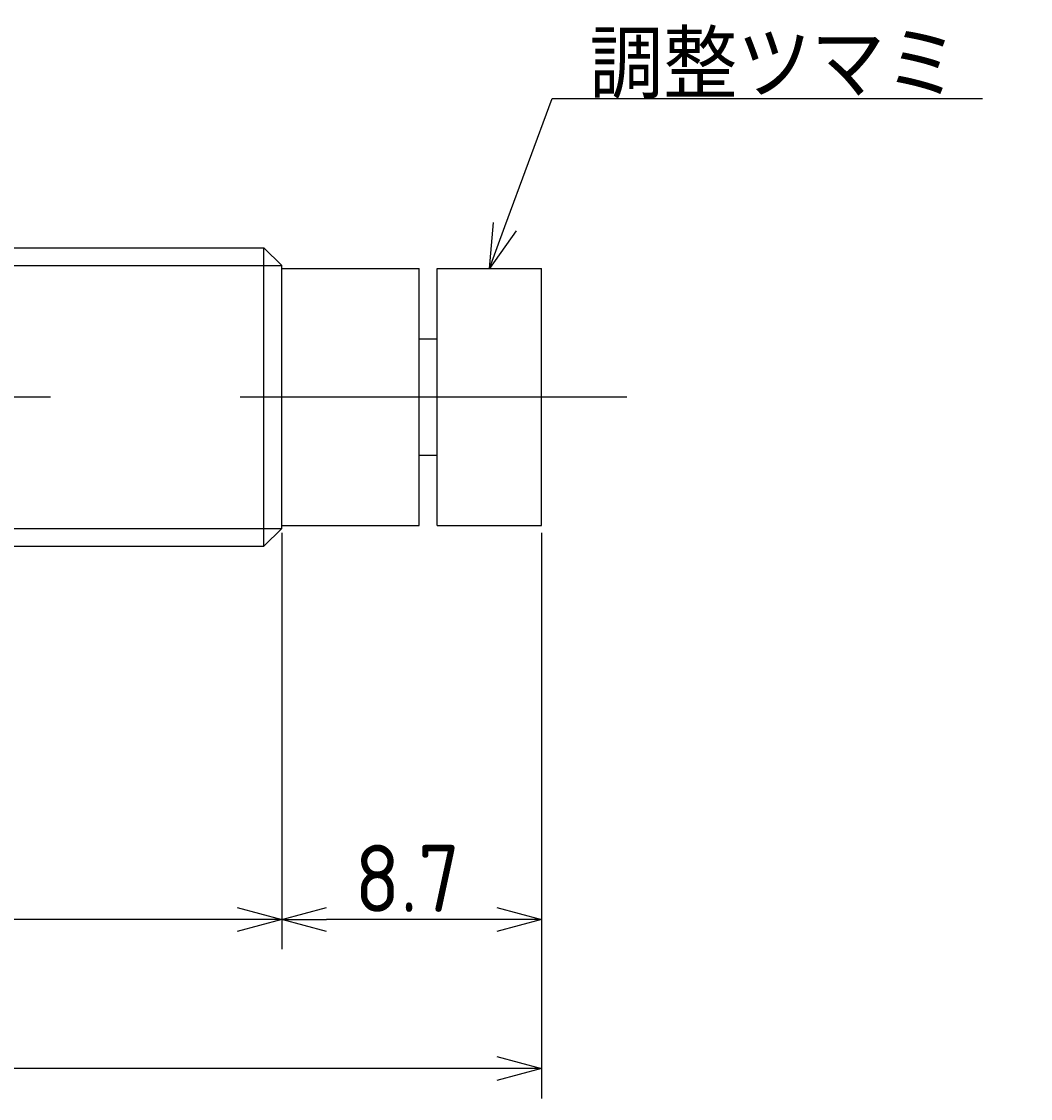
# Model space of a CAD drawing. Extents: x 147 to 305, y 124 to 180.
# Tile 3 of 3: x 271 to 305, y 144 to 180. Entities that reach past the tile are written whole.
import ezdxf

# ---------------------------------------------------------------- set-up
doc = ezdxf.new("R2010")
doc.units = 0
doc.linetypes.add('CENTER', pattern=[50.8, 31.75, -6.35, 6.35, -6.35])
doc.layers.get('0').update_dxf_attribs({"linetype": 'CONTINUOUS'})
doc.layers.get('DEFPOINTS').update_dxf_attribs({"linetype": 'CONTINUOUS'})
for name, color, linetype in [('図形', 7, 'CONTINUOUS'), ('図枠', 7, 'CONTINUOUS'), ('寸法_文字', 3, 'CONTINUOUS')]:
    doc.layers.add(name, color=color, linetype=linetype)
doc.layers.get('0').off()
doc.styles.add('DIMENSION', font='isocp.shx', dxfattribs={"bigfont": 'bigfont.shx'})
doc.dimstyles.get("Standard").update_dxf_attribs({"dimtxt": 0.18, "dimasz": 0.18, "dimexe": 0.18, "dimexo": 0.0625, "dimgap": 0.09, "dimtad": 0, "dimtih": 1, "dimtoh": 1, "dimzin": 0, "dimcen": 0.09, "dimazin": 3, "dimtfac": 1, "dimtofl": 0, "dimtmove": 0, "dimatfit": 3})

# ---------------------------------------------------------------- blocks, each defined once
blk = doc.blocks.new('_OPEN30')
at = {"color": 0, "linetype": 'BYBLOCK'}
for p, q in [((-1, 0.268), (0, 0)), ((0, 0), (-1, -0.268)), ((0, 0), (-1, 0))]:
    blk.add_line(p, q, dxfattribs=at)
blk = doc.blocks.new('*U12')
at = {"layer": '寸法_文字', "color": 3, "style": 'DIMENSION'}
blk.add_text('8.7', height=2.25, dxfattribs=at).set_placement((282.1375, 150.25))
blk = doc.blocks.new('*D11')
at = {"layer": 'DEFPOINTS', "color": 0}
for p in [(279.7, 163.1), (288.4, 163.2), (279.7, 150)]:
    blk.add_point(p, dxfattribs=at)
at = {"layer": '寸法_文字', "color": 3}
for p, q in [((279.7, 162.85), (279.7, 149)), ((288.4, 162.95), (288.4, 149)), ((286.9, 150), (281.2, 150))]:
    blk.add_line(p, q, dxfattribs=at)
at = {"layer": '図枠'}
blk.add_blockref('*U12', (0, 0), dxfattribs=at)
at = {"layer": '寸法_文字', "color": 3, "xscale": 1.5, "yscale": 1.5, "zscale": 1.5, "rotation": 180}
blk.add_blockref('_OPEN30', (279.7, 150), dxfattribs=at)
at = {"layer": '寸法_文字', "color": 3, "xscale": 1.5, "yscale": 1.5, "zscale": 1.5}
blk.add_blockref('_OPEN30', (288.4, 150), dxfattribs=at)
blk = doc.blocks.new('*U14')
at = {"layer": '寸法_文字', "color": 3, "style": 'DIMENSION'}
blk.add_text('42.2', height=2.25, dxfattribs=at).set_placement((255.72, 150.25))
blk = doc.blocks.new('*D13')
at = {"layer": 'DEFPOINTS', "color": 0}
for p in [(237.5, 163.6), (279.7, 163.2), (237.5, 150)]:
    blk.add_point(p, dxfattribs=at)
at = {"layer": '寸法_文字', "color": 3}
for p, q in [((237.5, 163.35), (237.5, 149)), ((279.7, 162.95), (279.7, 149)), ((278.2, 150), (239, 150))]:
    blk.add_line(p, q, dxfattribs=at)
at = {"layer": '図枠'}
blk.add_blockref('*U14', (0, 0), dxfattribs=at)
at = {"layer": '寸法_文字', "color": 3, "xscale": 1.5, "yscale": 1.5, "zscale": 1.5, "rotation": 180}
blk.add_blockref('_OPEN30', (237.5, 150), dxfattribs=at)
at = {"layer": '寸法_文字', "color": 3, "xscale": 1.5, "yscale": 1.5, "zscale": 1.5}
blk.add_blockref('_OPEN30', (279.7, 150), dxfattribs=at)
blk = doc.blocks.new('*U18')
at = {"layer": '寸法_文字', "color": 3, "style": 'DIMENSION'}
blk.add_text('(58.9)', height=2.25, dxfattribs=at).set_placement((255.346, 145.362))
blk = doc.blocks.new('*D17')
at = {"layer": 'DEFPOINTS', "color": 0}
for p in [(229.5, 166.3), (288.4, 163.2), (229.5, 145)]:
    blk.add_point(p, dxfattribs=at)
at = {"layer": '寸法_文字', "color": 3}
for p, q in [((229.5, 166.05), (229.5, 144)), ((288.4, 162.95), (288.4, 144)), ((286.9, 145), (231, 145))]:
    blk.add_line(p, q, dxfattribs=at)
at = {"layer": '図枠'}
blk.add_blockref('*U18', (0, 0), dxfattribs=at)
at = {"layer": '寸法_文字', "color": 3, "xscale": 1.5, "yscale": 1.5, "zscale": 1.5, "rotation": 180}
blk.add_blockref('_OPEN30', (229.5, 145), dxfattribs=at)
at = {"layer": '寸法_文字', "color": 3, "xscale": 1.5, "yscale": 1.5, "zscale": 1.5}
blk.add_blockref('_OPEN30', (288.4, 145), dxfattribs=at)
blk = doc.blocks.new('*U39')
at = {"layer": '寸法_文字', "color": 3, "style": 'DIMENSION'}
blk.add_text('調整ツマミ', height=2.25, dxfattribs=at).set_placement((290, 177.5))
blk = doc.blocks.new('*U40')
at = {"layer": '寸法_文字'}
blk.add_lwpolyline([(287.169, 173.208), (288.75, 177.5), (290, 177.5), (303.163, 177.5)], dxfattribs=at)
at = {"layer": '寸法_文字', "xscale": 1.5, "yscale": 1.5, "zscale": 1.5, "rotation": 249.7751405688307}
blk.add_blockref('_OPEN30', (286.65, 171.8), dxfattribs=at)

msp = doc.modelspace()

# ---------------------------------------------------------------- linework, layer by layer
at = {"layer": '図形'}
for p, q in [((239.604, 172.5), (279.1, 172.5)), ((279.1, 162.5), (279.1, 172.5)), ((279.7, 171.9), (279.1, 172.5)), ((279.7, 163.1), (279.7, 171.9)), ((279.7, 171.8), (284.3, 171.8)), ((284.3, 163.2), (284.3, 171.8)), ((284.9, 171.8), (288.4, 171.8)), ((284.9, 163.2), (284.9, 171.8)), ((288.4, 163.2), (288.4, 171.8)), ((284.3, 169.45), (284.9, 169.45)), ((284.3, 165.55), (284.9, 165.55)), ((279.7, 163.1), (279.1, 162.5)), ((279.7, 163.2), (284.3, 163.2)), ((284.9, 163.2), (288.4, 163.2)), ((239.6, 162.5), (279.1, 162.5))]:
    msp.add_line(p, q, dxfattribs=at)
at = {"layer": '図形', "color": 3}
for p, q in [((239, 171.9), (279.7, 171.9)), ((239, 163.1), (279.7, 163.1))]:
    msp.add_line(p, q, dxfattribs=at)
at = {"layer": '図形', "color": 3, "linetype": 'CENTER'}
msp.add_line((227.5, 167.5), (291.25, 167.5), dxfattribs=at)

# ---------------------------------------------------------------- block references
at = {"layer": '寸法_文字'}
for name in ['*U39', '*U40']:
    msp.add_blockref(name, (0, 0), dxfattribs=at)

# ---------------------------------------------------------------- dimensions: what is measured, and where the dimension line sits
dim = msp.add_linear_dim(base=(229.5, 145), p1=(288.4, 163.2), p2=(229.5, 166.3), text='(<>)', dimstyle='Standard', override={"dimscale": 0.5}, dxfattribs=at)
dim.commit()
dim.dimension.update_dxf_attribs({"geometry": '*D17', "text_midpoint": (258.95, 145), "dimtype": 128})
for base, p1, p2, picture, middle in [((237.5, 150), (279.7, 163.2), (237.5, 163.6), '*D13', (258.6, 150)), ((279.7, 150), (288.4, 163.2), (279.7, 163.1), '*D11', (284.05, 150))]:
    dim = msp.add_linear_dim(base=base, p1=p1, p2=p2, dimstyle='Standard', override={"dimscale": 0.5}, dxfattribs=at)
    dim.commit()
    dim.dimension.update_dxf_attribs({"geometry": picture, "text_midpoint": middle, "dimtype": 128})

doc.saveas('drawing.dxf')
